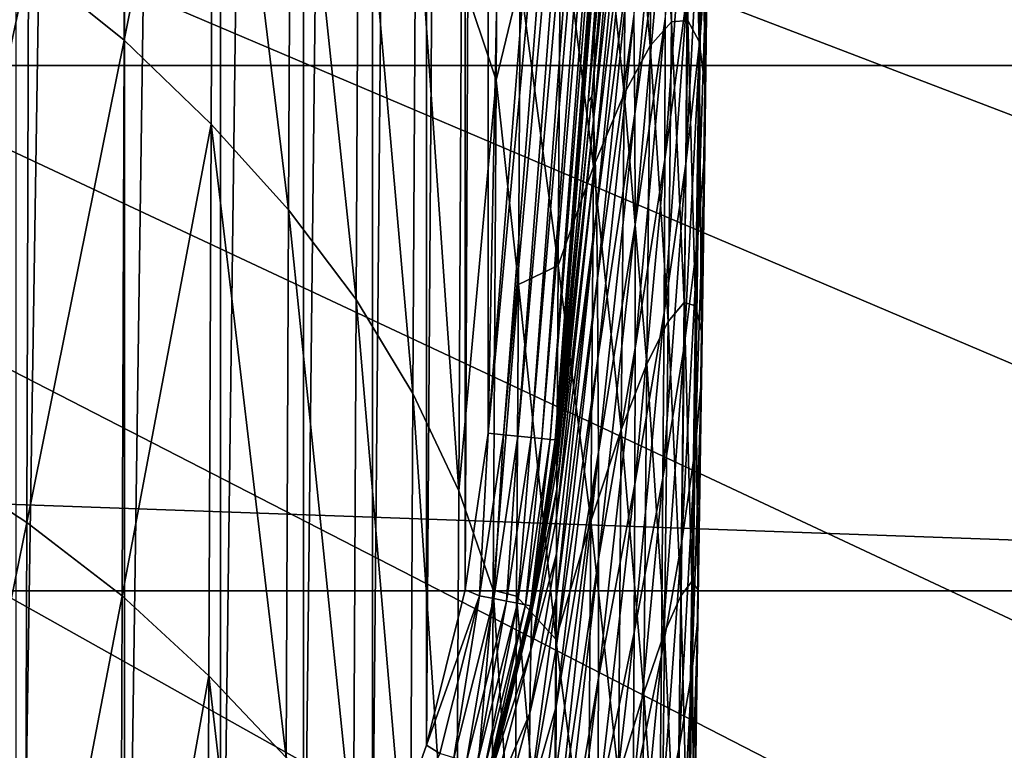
# Model space of a CAD drawing. Header units: metres. Extents: x -22 to 72, y -237 to 23.
# Tile 225 of 256: x 14.07 to 16.93, y -8.33 to -6.21. Entities that reach past the tile are written whole.
import ezdxf

# ---------------------------------------------------------------- set-up
doc = ezdxf.new("R2010")
doc.units = ezdxf.units.M
doc.layers.add('solid_509588_MEDIA_SW0001', color=7, linetype='CONTINUOUS')

msp = doc.modelspace()

# ---------------------------------------------------------------- linework, layer by layer
at = {"layer": 'solid_509588_MEDIA_SW0001'}
for points in [[(14.063028, 10.311828, 132.943756), (14.376868, 9.963041, 132.943756), (14.063032, -10.311823, 132.943756)], [(14.376868, 9.963041, 132.943756), (14.376872, -9.963037, 132.943756), (14.063032, -10.311823, 132.943756)], [(14.376868, 9.963041, 132.943756), (14.655862, 9.584217, 132.943756), (14.376872, -9.963037, 132.943756)], [(14.655862, 9.584217, 132.943756), (14.655866, -9.584211, 132.943756), (14.376872, -9.963037, 132.943756)], [(14.655862, 9.584217, 132.943756), (14.896885, 9.17904, 132.943756), (14.655866, -9.584211, 132.943756)], [(14.896885, 9.17904, 132.943756), (14.896888, -9.179035, 132.943756), (14.655866, -9.584211, 132.943756)], [(14.896885, 9.17904, 132.943756), (15.09676, 8.752755, 132.943756), (14.896888, -9.179035, 132.943756)], [(15.09676, 8.752755, 132.943756), (15.096762, -8.75275, 132.943756), (14.896888, -9.179035, 132.943756)], [(15.09676, 8.752755, 132.943756), (15.253252, 8.311133, 132.943756), (15.096762, -8.75275, 132.943756)], [(15.253252, 8.311133, 132.943756), (15.253253, -8.31113, 132.943756), (15.096762, -8.75275, 132.943756)], [(15.253252, 8.311133, 132.943756), (15.36519, 7.860181, 132.943756), (15.253253, -8.31113, 132.943756)], [(15.36519, 7.860181, 132.943756), (15.365191, -7.860179, 132.943756), (15.253253, -8.31113, 132.943756)], [(15.36519, 7.860181, 132.943756), (15.432474, 7.405864, 132.943756), (15.365191, -7.860179, 132.943756)], [(15.432474, 7.405864, 132.943756), (15.432474, -7.405864, 132.943756), (15.365191, -7.860179, 132.943756)], [(15.432474, 7.405864, 132.943756), (15.667136, 4.456782, 132.943756), (15.432474, -7.405864, 132.943756)], [(15.667136, 4.456782, 132.943756), (15.667665, -4.447898, 132.943756), (15.432474, -7.405864, 132.943756)], [(19.621035, -6.693768, 132.530869), (19.852415, -5.972702, 132.530869), (0, 0, 132.892746)], [(19.363476, -7.405902, 132.530869), (19.621035, -6.693768, 132.530869), (0, 0, 132.892746)], [(19.080078, -8.108154, 132.530869), (19.363476, -7.405902, 132.530869), (0, 0, 132.892746)], [(18.771223, -8.799588, 132.530869), (19.080078, -8.108154, 132.530869), (0, 0, 132.892746)], [(18.437321, -9.47928, 132.530869), (18.771223, -8.799588, 132.530869), (0, 0, 132.892746)], [(18.078817, -10.146324, 132.530869), (18.437321, -9.47928, 132.530869), (0, 0, 132.892746)], [(17.696192, -10.79983, 132.530869), (18.078817, -10.146324, 132.530869), (0, 0, 132.892746)], [(17.289955, -11.438926, 132.530869), (17.696192, -10.79983, 132.530869), (0, 0, 132.892746)], [(16.860647, -12.062758, 132.530869), (17.289955, -11.438926, 132.530869), (0, 0, 132.892746)], [(16.408842, -12.670496, 132.530869), (16.860647, -12.062758, 132.530869), (0, 0, 132.892746)], [(15.935143, -13.261327, 132.530869), (16.408842, -12.670496, 132.530869), (0, 0, 132.892746)], [(15.440181, -13.834463, 132.530869), (15.935143, -13.261327, 132.530869), (0, 0, 132.892746)], [(14.924617, -14.38914, 132.530869), (15.440181, -13.834463, 132.530869), (0, 0, 132.892746)], [(14.389139, -14.924617, 132.530869), (14.924617, -14.38914, 132.530869), (0, 0, 132.892746)], [(13.834463, -15.440181, 132.530869), (14.389139, -14.924617, 132.530869), (0, 0, 132.892746)], [(15.706571, -4.450505, 132.947601), (15.432474, -7.405864, 132.943756), (15.667665, -4.447898, 132.943756)], [(15.706571, -4.450505, 132.947601), (15.47676, -7.41027, 132.948761), (15.432474, -7.405864, 132.943756)], [(15.744022, -4.452736, 132.958969), (15.47676, -7.41027, 132.948761), (15.706571, -4.450505, 132.947601)], [(15.744022, -4.452736, 132.958969), (15.518865, -7.414459, 132.963577), (15.47676, -7.41027, 132.948761)], [(15.778539, -4.454792, 132.977463), (15.518865, -7.414459, 132.963577), (15.744022, -4.452736, 132.958969)], [(15.778539, -4.454792, 132.977463), (15.556629, -7.418217, 132.987442), (15.518865, -7.414459, 132.963577)], [(15.808792, -4.456594, 133.002335), (15.556629, -7.418217, 132.987442), (15.778539, -4.454792, 132.977463)], [(15.808792, -4.456594, 133.002335), (15.588156, -7.421354, 133.019165), (15.556629, -7.418217, 132.987442)], [(15.833621, -4.458074, 133.032639), (15.588156, -7.421354, 133.019165), (15.808792, -4.456594, 133.002335)], [(15.833621, -4.458074, 133.032639), (15.61186, -7.423712, 133.057129), (15.588156, -7.421354, 133.019165)], [(15.85207, -4.459172, 133.067215), (15.61186, -7.423712, 133.057129), (15.833621, -4.458074, 133.032639)], [(15.85207, -4.459172, 133.067215), (15.626551, -7.425174, 133.099472), (15.61186, -7.423712, 133.057129)], [(15.863431, -4.459849, 133.104736), (15.626551, -7.425174, 133.099472), (15.85207, -4.459172, 133.067215)], [(15.863431, -4.459849, 133.104736), (15.867268, -4.460078, 133.143753), (15.626551, -7.425174, 133.099472)], [(15.626551, -7.425174, 133.099472), (15.867268, -4.460078, 133.143753), (15.631492, -7.425665, 133.143753)], [(15.867268, -4.460078, 133.143753), (15.631492, -7.425665, 245.443756), (15.631492, -7.425665, 133.143753)], [(15.722625, -6.444323, 245.443756), (15.631492, -7.425665, 245.443756), (15.867268, -4.460078, 133.143753)], [(15.804584, -5.410576, 245.443756), (15.722625, -6.444323, 245.443756), (15.867268, -4.460078, 133.143753)], [(14.098701, -6.041943, 279.867126), (14.376663, -6.265029, 279.714386), (14.382523, -4.714782, 278.411652)], [(14.382523, -4.714782, 278.411652), (14.376663, -6.265029, 279.714386), (14.635413, -4.969091, 278.263336)], [(21.588493, -6.339161), (-21.588493, -6.339161), (-21.985802, -4.782722)], [(21.985802, -4.782722), (21.588493, -6.339161), (-21.985802, -4.782722)], [(14.376663, -6.265029, 279.714386), (14.628847, -6.508629, 279.550934), (14.635413, -4.969091, 278.263336)], [(14.635413, -4.969091, 278.263336), (14.628847, -6.508629, 279.550934), (14.853539, -6.757738, 279.366028)], [(14.635413, -4.969091, 278.263336), (14.853539, -6.757738, 279.366028), (14.860718, -5.229232, 278.09314)], [(15.355308, -6.079644, 277.500336), (15.455673, -6.381031, 277.27832), (15.464302, -4.960154, 275.997314)], [(15.525389, -6.092413, 276.532013), (15.464302, -4.960154, 275.997314), (15.455673, -6.381031, 277.27832)], [(14.860718, -5.229232, 278.09314), (14.853539, -6.757738, 279.366028), (15.049065, -7.018211, 279.165924)], [(14.860718, -5.229232, 278.09314), (15.049065, -7.018211, 279.165924), (15.056748, -5.501207, 277.907959)], [(16.047707, -6.256542, 259.859894), (16.075788, -5.357374, 260.506622), (16.068722, -5.952983, 261.546997)], [(16.047707, -6.256542, 259.859894), (16.053312, -5.711526, 258.832367), (16.075788, -5.357374, 260.506622)], [(15.902169, -6.282031, 271.216522), (15.911081, -5.393794, 270.218872), (15.835016, -5.479628, 271.886078)], [(15.96396, -6.212023, 269.520844), (15.911081, -5.393794, 270.218872), (15.902169, -6.282031, 271.216522)], [(15.96396, -6.212023, 269.520844), (15.973424, -5.376072, 268.512024), (15.911081, -5.393794, 270.218872)], [(16.011681, -6.208397, 267.793152), (15.973424, -5.376072, 268.512024), (15.96396, -6.212023, 269.520844)], [(16.011681, -6.208397, 267.793152), (16.021441, -5.424213, 266.775818), (15.973424, -5.376072, 268.512024)], [(15.819552, -5.406335, 246.425232), (15.722625, -6.444323, 245.443756), (15.804584, -5.410576, 245.443756)], [(15.732798, -6.428879, 246.373383), (15.722625, -6.444323, 245.443756), (15.819552, -5.406335, 246.425232)], [(15.732798, -6.428879, 246.373383), (15.819552, -5.406335, 246.425232), (15.829941, -5.477974, 247.409271)], [(16.044483, -6.269628, 266.046692), (16.021441, -5.424213, 266.775818), (16.011681, -6.208397, 267.793152)], [(16.044483, -6.269628, 266.046692), (16.054178, -5.536807, 265.024445), (16.021441, -5.424213, 266.775818)], [(15.738302, -6.497271, 247.307526), (15.732798, -6.428879, 246.373383), (15.829941, -5.477974, 247.409271)], [(15.738302, -6.497271, 247.307526), (15.829941, -5.477974, 247.409271), (15.838596, -5.593984, 248.394638)], [(15.826787, -6.420814, 272.870789), (15.835016, -5.479628, 271.886078), (15.74544, -5.636814, 273.507751)], [(15.902169, -6.282031, 271.216522), (15.835016, -5.479628, 271.886078), (15.826787, -6.420814, 272.870789)], [(15.056748, -5.501207, 277.907959), (15.049065, -7.018211, 279.165924), (15.213944, -7.290561, 278.953003)], [(15.056748, -5.501207, 277.907959), (15.213944, -7.290561, 278.953003), (15.222021, -5.785517, 277.710297)], [(15.857661, -6.479167, 252.324432), (15.855051, -6.19696, 251.346222), (15.94354, -5.501755, 252.67804)], [(15.857661, -6.479167, 252.324432), (15.94354, -5.501755, 252.67804), (15.945691, -5.833257, 253.692932)], [(16.061207, -6.394904, 264.297943), (16.054178, -5.536807, 265.024445), (16.044483, -6.269628, 266.046692)], [(16.061207, -6.394904, 264.297943), (16.070404, -5.713129, 263.275116), (16.054178, -5.536807, 265.024445)], [(15.742818, -6.608583, 248.244934), (15.738302, -6.497271, 247.307526), (15.838596, -5.593984, 248.394638)], [(15.742818, -6.608583, 248.244934), (15.838596, -5.593984, 248.394638), (15.845608, -5.753237, 249.380081)], [(15.737889, -6.63178, 274.478729), (15.74544, -5.636814, 273.507751), (15.642178, -5.869709, 275.082733)], [(15.826787, -6.420814, 272.870789), (15.74544, -5.636814, 273.507751), (15.737889, -6.63178, 274.478729)], [(15.9453, -6.611742, 255.696777), (16.012508, -5.671429, 256.200104), (16.010038, -6.129503, 257.223572)], [(15.9453, -6.611742, 255.696777), (15.946239, -6.203639, 254.69957), (16.012508, -5.671429, 256.200104)], [(16.006096, -6.624196, 258.232971), (16.053312, -5.711526, 258.832367), (16.047707, -6.256542, 259.859894)], [(16.006096, -6.624196, 258.232971), (16.010038, -6.129503, 257.223572), (16.053312, -5.711526, 258.832367)], [(16.060467, -6.583973, 262.565491), (16.070404, -5.713129, 263.275116), (16.061207, -6.394904, 264.297943)], [(16.060467, -6.583973, 262.565491), (16.068722, -5.952983, 261.546997), (16.070404, -5.713129, 263.275116)], [(15.746394, -6.761712, 249.184326), (15.742818, -6.608583, 248.244934), (15.845608, -5.753237, 249.380081)], [(15.746394, -6.761712, 249.184326), (15.845608, -5.753237, 249.380081), (15.851063, -5.954606, 250.364365)], [(15.222021, -5.785517, 277.710297), (15.213944, -7.290561, 278.953003), (15.346945, -7.572376, 278.727661)], [(15.222021, -5.785517, 277.710297), (15.346945, -7.572376, 278.727661), (15.355308, -6.079644, 277.500336)], [(13.796816, -5.835866, 280.005188), (13.792571, -7.468374, 281.263123), (14.098701, -6.041943, 279.867126)], [(15.858983, -6.800094, 253.29776), (15.857661, -6.479167, 252.324432), (15.945691, -5.833257, 253.692932)], [(15.858983, -6.800094, 253.29776), (15.945691, -5.833257, 253.692932), (15.946239, -6.203639, 254.69957)], [(15.635178, -6.919465, 276.039795), (15.642178, -5.869709, 275.082733), (15.525389, -6.092413, 276.532013)], [(15.737889, -6.63178, 274.478729), (15.642178, -5.869709, 275.082733), (15.635178, -6.919465, 276.039795)], [(15.749084, -6.955551, 250.124405), (15.746394, -6.761712, 249.184326), (15.851063, -5.954606, 250.364365)], [(15.749084, -6.955551, 250.124405), (15.851063, -5.954606, 250.364365), (15.855051, -6.19696, 251.346222)], [(16.0408, -6.836983, 260.868835), (16.068722, -5.952983, 261.546997), (16.060467, -6.583973, 262.565491)], [(16.0408, -6.836983, 260.868835), (16.047707, -6.256542, 259.859894), (16.068722, -5.952983, 261.546997)], [(13.792571, -7.468374, 281.263123), (14.093621, -7.664558, 281.111816), (14.098701, -6.041943, 279.867126)], [(14.098701, -6.041943, 279.867126), (14.093621, -7.664558, 281.111816), (14.376663, -6.265029, 279.714386)], [(15.355308, -6.079644, 277.500336), (15.346945, -7.572376, 278.727661), (15.455673, -6.381031, 277.27832)], [(15.520023, -6.974245, 277.294708), (15.525389, -6.092413, 276.532013), (15.455673, -6.381031, 277.27832)], [(15.635178, -6.919465, 276.039795), (15.525389, -6.092413, 276.532013), (15.520023, -6.974245, 277.294708)], [(15.942996, -7.056403, 256.68335), (16.010038, -6.129503, 257.223572), (16.006096, -6.624196, 258.232971)], [(15.942996, -7.056403, 256.68335), (15.9453, -6.611742, 255.696777), (16.010038, -6.129503, 257.223572)], [(15.750936, -7.188995, 251.063919), (15.749084, -6.955551, 250.124405), (15.855051, -6.19696, 251.346222)], [(15.750936, -7.188995, 251.063919), (15.855051, -6.19696, 251.346222), (15.857661, -6.479167, 252.324432)], [(15.859105, -7.158605, 254.264923), (15.858983, -6.800094, 253.29776), (15.946239, -6.203639, 254.69957)], [(15.859105, -7.158605, 254.264923), (15.946239, -6.203639, 254.69957), (15.9453, -6.611742, 255.696777)], [(15.954198, -7.081763, 270.496063), (15.96396, -6.212023, 269.520844), (15.902169, -6.282031, 271.216522)], [(16.001448, -7.026461, 268.779114), (15.96396, -6.212023, 269.520844), (15.954198, -7.081763, 270.496063)], [(16.001448, -7.026461, 268.779114), (16.011681, -6.208397, 267.793152), (15.96396, -6.212023, 269.520844)], [(16.034122, -7.036427, 267.040192), (16.011681, -6.208397, 267.793152), (16.001448, -7.026461, 268.779114)], [(16.034122, -7.036427, 267.040192), (16.044483, -6.269628, 266.046692), (16.011681, -6.208397, 267.793152)], [(14.093621, -7.664558, 281.111816), (14.370809, -7.87702, 280.94519), (14.376663, -6.265029, 279.714386)], [(14.376663, -6.265029, 279.714386), (14.370809, -7.87702, 280.94519), (14.628847, -6.508629, 279.550934)], [(15.893107, -7.203987, 272.178619), (15.902169, -6.282031, 271.216522), (15.826787, -6.420814, 272.870789)], [(15.954198, -7.081763, 270.496063), (15.902169, -6.282031, 271.216522), (15.893107, -7.203987, 272.178619)], [(16.000822, -7.154317, 259.227234), (16.047707, -6.256542, 259.859894), (16.0408, -6.836983, 260.868835)], [(16.000822, -7.154317, 259.227234), (16.006096, -6.624196, 258.232971), (16.047707, -6.256542, 259.859894)], [(16.051149, -7.110753, 265.294861), (16.044483, -6.269628, 266.046692), (16.034122, -7.036427, 267.040192)], [(16.051149, -7.110753, 265.294861), (16.061207, -6.394904, 264.297943), (16.044483, -6.269628, 266.046692)], [(21.08136, -7.862974), (-21.08136, -7.862974), (-21.588493, -6.339161)], [(21.588493, -6.339161), (21.08136, -7.862974), (-21.588493, -6.339161)], [(15.346945, -7.572376, 278.727661), (15.447124, -7.861203, 278.490265), (15.455673, -6.381031, 277.27832)], [(15.520023, -6.974245, 277.294708), (15.455673, -6.381031, 277.27832), (15.447124, -7.861203, 278.490265)], [(16.051186, -7.24912, 263.561127), (16.061207, -6.394904, 264.297943), (16.051149, -7.110753, 265.294861)], [(16.051186, -7.24912, 263.561127), (16.060467, -6.583973, 262.565491), (16.061207, -6.394904, 264.297943)], [(15.818517, -7.395683, 273.818359), (15.826787, -6.420814, 272.870789), (15.737889, -6.63178, 274.478729)], [(15.893107, -7.203987, 272.178619), (15.826787, -6.420814, 272.870789), (15.818517, -7.395683, 273.818359)], [(15.631393, -7.460263, 246.564957), (15.732798, -6.428879, 246.373383), (15.738302, -6.497271, 247.307526)], [(15.631393, -7.460263, 246.564957), (15.631467, -7.434186, 245.997375), (15.732798, -6.428879, 246.373383)], [(15.631467, -7.434186, 245.997375), (15.631492, -7.425665, 245.443756), (15.732798, -6.428879, 246.373383)], [(15.732798, -6.428879, 246.373383), (15.631492, -7.425665, 245.443756), (15.722625, -6.444323, 245.443756)], [(15.752001, -7.460939, 252.001587), (15.750936, -7.188995, 251.063919), (15.857661, -6.479167, 252.324432)], [(15.752001, -7.460939, 252.001587), (15.857661, -6.479167, 252.324432), (15.858983, -6.800094, 253.29776)], [(14.370809, -7.87702, 280.94519), (14.6223, -8.109147, 280.766724), (14.628847, -6.508629, 279.550934)], [(14.628847, -6.508629, 279.550934), (14.6223, -8.109147, 280.766724), (14.846395, -8.346481, 280.56723)], [(14.628847, -6.508629, 279.550934), (14.846395, -8.346481, 280.56723), (14.853539, -6.757738, 279.366028)], [(15.631091, -7.568131, 247.740997), (15.738302, -6.497271, 247.307526), (15.742818, -6.608583, 248.244934)], [(15.631091, -7.568131, 247.740997), (15.631269, -7.504659, 247.146194), (15.738302, -6.497271, 247.307526)], [(15.631269, -7.504659, 247.146194), (15.631393, -7.460263, 246.564957), (15.738302, -6.497271, 247.307526)], [(16.032745, -7.451636, 261.858185), (16.060467, -6.583973, 262.565491), (16.051186, -7.24912, 263.561127)], [(16.032745, -7.451636, 261.858185), (16.0408, -6.836983, 260.868835), (16.060467, -6.583973, 262.565491)], [(15.630861, -7.651476, 248.349442), (15.742818, -6.608583, 248.244934), (15.746394, -6.761712, 249.184326)], [(15.630861, -7.651476, 248.349442), (15.631091, -7.568131, 247.740997), (15.742818, -6.608583, 248.244934)], [(15.858115, -7.553561, 255.224701), (15.9453, -6.611742, 255.696777), (15.942996, -7.056403, 256.68335)], [(15.858115, -7.553561, 255.224701), (15.859105, -7.158605, 254.264923), (15.9453, -6.611742, 255.696777)], [(15.939445, -7.536455, 257.658081), (16.006096, -6.624196, 258.232971), (16.000822, -7.154317, 259.227234)], [(15.939445, -7.536455, 257.658081), (15.942996, -7.056403, 256.68335), (16.006096, -6.624196, 258.232971)], [(15.73037, -7.660435, 275.411133), (15.737889, -6.63178, 274.478729), (15.635178, -6.919465, 276.039795)], [(15.818517, -7.395683, 273.818359), (15.737889, -6.63178, 274.478729), (15.73037, -7.660435, 275.411133)], [(14.853539, -6.757738, 279.366028), (14.846395, -8.346481, 280.56723), (15.041436, -8.594684, 280.352356)], [(14.853539, -6.757738, 279.366028), (15.041436, -8.594684, 280.352356), (15.049065, -7.018211, 279.165924)], [(15.630235, -7.880839, 249.606216), (15.746394, -6.761712, 249.184326), (15.749084, -6.955551, 250.124405)], [(15.630235, -7.880839, 249.606216), (15.630575, -7.755443, 248.971191), (15.746394, -6.761712, 249.184326)], [(15.630575, -7.755443, 248.971191), (15.630861, -7.651476, 248.349442), (15.746394, -6.761712, 249.184326)], [(15.752331, -7.770274, 252.936127), (15.752001, -7.460939, 252.001587), (15.858983, -6.800094, 253.29776)], [(15.752331, -7.770274, 252.936127), (15.858983, -6.800094, 253.29776), (15.859105, -7.158605, 254.264923)], [(15.994357, -7.718677, 260.20517), (16.0408, -6.836983, 260.868835), (16.032745, -7.451636, 261.858185)], [(15.994357, -7.718677, 260.20517), (16.000822, -7.154317, 259.227234), (16.0408, -6.836983, 260.868835)], [(15.628243, -8.002965, 276.957062), (15.635178, -6.919465, 276.039795), (15.520023, -6.974245, 277.294708)], [(15.73037, -7.660435, 275.411133), (15.635178, -6.919465, 276.039795), (15.628243, -8.002965, 276.957062)], [(15.629837, -8.028407, 250.25412), (15.749084, -6.955551, 250.124405), (15.750936, -7.188995, 251.063919)], [(15.629837, -8.028407, 250.25412), (15.630235, -7.880839, 249.606216), (15.749084, -6.955551, 250.124405)], [(15.514695, -7.878802, 278.031799), (15.520023, -6.974245, 277.294708), (15.447124, -7.861203, 278.490265)], [(15.628243, -8.002965, 276.957062), (15.520023, -6.974245, 277.294708), (15.514695, -7.878802, 278.031799)], [(15.049065, -7.018211, 279.165924), (15.041436, -8.594684, 280.352356), (15.205945, -8.854266, 280.124329)], [(15.049065, -7.018211, 279.165924), (15.205945, -8.854266, 280.124329), (15.213944, -7.290561, 278.953003)], [(15.990875, -7.877157, 269.733002), (16.001448, -7.026461, 268.779114), (15.954198, -7.081763, 270.496063)], [(16.023243, -7.835957, 268.004059), (16.001448, -7.026461, 268.779114), (15.990875, -7.877157, 269.733002)], [(16.023243, -7.835957, 268.004059), (16.034122, -7.036427, 267.040192), (16.001448, -7.026461, 268.779114)], [(16.040388, -7.859434, 266.264923), (16.034122, -7.036427, 267.040192), (16.023243, -7.835957, 268.004059)], [(16.040388, -7.859434, 266.264923), (16.051149, -7.110753, 265.294861), (16.034122, -7.036427, 267.040192)], [(15.856103, -7.983825, 256.175873), (15.942996, -7.056403, 256.68335), (15.939445, -7.536455, 257.658081)], [(15.856103, -7.983825, 256.175873), (15.858115, -7.553561, 255.224701), (15.942996, -7.056403, 256.68335)], [(15.944258, -7.984054, 271.437012), (15.954198, -7.081763, 270.496063), (15.893107, -7.203987, 272.178619)], [(15.990875, -7.877157, 269.733002), (15.954198, -7.081763, 270.496063), (15.944258, -7.984054, 271.437012)], [(16.041033, -7.947191, 264.532928), (16.051149, -7.110753, 265.294861), (16.040388, -7.859434, 266.264923)], [(16.041033, -7.947191, 264.532928), (16.051186, -7.24912, 263.561127), (16.051149, -7.110753, 265.294861)], [(15.751976, -8.115892, 253.866272), (15.859105, -7.158605, 254.264923), (15.858115, -7.553561, 255.224701)], [(15.751976, -8.115892, 253.866272), (15.752331, -7.770274, 252.936127), (15.859105, -7.158605, 254.264923)], [(15.934764, -8.050731, 258.619812), (16.000822, -7.154317, 259.227234), (15.994357, -7.718677, 260.20517)], [(15.934764, -8.050731, 258.619812), (15.939445, -7.536455, 257.658081), (16.000822, -7.154317, 259.227234)], [(15.629382, -8.198941, 250.914719), (15.750936, -7.188995, 251.063919), (15.752001, -7.460939, 252.001587)], [(15.629382, -8.198941, 250.914719), (15.629837, -8.028407, 250.25412), (15.750936, -7.188995, 251.063919)], [(15.883995, -8.158442, 273.104553), (15.893107, -7.203987, 272.178619), (15.818517, -7.395683, 273.818359)], [(15.944258, -7.984054, 271.437012), (15.893107, -7.203987, 272.178619), (15.883995, -8.158442, 273.104553)], [(16.023695, -8.099287, 262.826843), (16.051186, -7.24912, 263.561127), (16.041033, -7.947191, 264.532928)], [(16.023695, -8.099287, 262.826843), (16.032745, -7.451636, 261.858185), (16.051186, -7.24912, 263.561127)], [(15.213944, -7.290561, 278.953003), (15.205945, -8.854266, 280.124329), (15.338685, -9.122928, 279.88382)], [(15.213944, -7.290561, 278.953003), (15.338685, -9.122928, 279.88382), (15.346945, -7.572376, 278.727661)], [(15.810287, -8.40304, 274.728119), (15.818517, -7.395683, 273.818359), (15.73037, -7.660435, 275.411133)], [(15.883995, -8.158442, 273.104553), (15.818517, -7.395683, 273.818359), (15.810287, -8.40304, 274.728119)], [(15.407182, -7.877219, 132.948761), (15.365191, -7.860179, 132.943756), (15.432474, -7.405864, 132.943756)], [(15.47676, -7.41027, 132.948761), (15.407182, -7.877219, 132.948761), (15.432474, -7.405864, 132.943756)], [(15.448679, -7.885487, 132.963577), (15.407182, -7.877219, 132.948761), (15.47676, -7.41027, 132.948761)], [(15.518865, -7.414459, 132.963577), (15.448679, -7.885487, 132.963577), (15.47676, -7.41027, 132.948761)], [(15.485899, -7.892902, 132.987442), (15.448679, -7.885487, 132.963577), (15.518865, -7.414459, 132.963577)], [(15.556629, -7.418217, 132.987442), (15.485899, -7.892902, 132.987442), (15.518865, -7.414459, 132.963577)], [(15.51697, -7.899093, 133.019165), (15.485899, -7.892902, 132.987442), (15.556629, -7.418217, 132.987442)], [(15.588156, -7.421354, 133.019165), (15.51697, -7.899093, 133.019165), (15.556629, -7.418217, 132.987442)], [(15.540332, -7.903748, 133.057129), (15.51697, -7.899093, 133.019165), (15.588156, -7.421354, 133.019165)], [(15.61186, -7.423712, 133.057129), (15.540332, -7.903748, 133.057129), (15.588156, -7.421354, 133.019165)], [(15.554811, -7.906632, 133.099472), (15.540332, -7.903748, 133.057129), (15.61186, -7.423712, 133.057129)], [(15.626551, -7.425174, 133.099472), (15.554811, -7.906632, 133.099472), (15.61186, -7.423712, 133.057129)], [(15.626551, -7.425174, 133.099472), (15.55968, -7.907602, 133.143753), (15.554811, -7.906632, 133.099472)], [(15.626551, -7.425174, 133.099472), (15.631492, -7.425665, 133.143753), (15.55968, -7.907602, 133.143753)], [(15.563816, -7.886609, 245.443756), (15.55968, -7.907602, 133.143753), (15.631492, -7.425665, 133.143753)], [(15.573098, -7.837661, 245.443756), (15.563816, -7.886609, 245.443756), (15.631492, -7.425665, 133.143753)], [(15.631492, -7.425665, 245.443756), (15.573098, -7.837661, 245.443756), (15.631492, -7.425665, 133.143753)], [(15.631467, -7.434186, 245.997375), (15.573098, -7.837661, 245.443756), (15.631492, -7.425665, 245.443756)], [(15.631467, -7.434186, 245.997375), (15.563816, -7.886609, 245.443756), (15.573098, -7.837661, 245.443756)], [(15.631393, -7.460263, 246.564957), (15.563816, -7.886609, 245.443756), (15.631467, -7.434186, 245.997375)], [(15.98684, -8.316078, 261.16568), (16.032745, -7.451636, 261.858185), (16.023695, -8.099287, 262.826843)], [(15.98684, -8.316078, 261.16568), (15.994357, -7.718677, 260.20517), (16.032745, -7.451636, 261.858185)], [(13.792571, -7.468374, 281.263123), (13.788308, -9.161889, 282.446136), (14.093621, -7.664558, 281.111816)], [(15.55949, -7.922758, 246.610199), (15.563816, -7.886609, 245.443756), (15.631393, -7.460263, 246.564957)], [(15.55949, -7.922758, 246.610199), (15.631393, -7.460263, 246.564957), (15.631269, -7.504659, 247.146194)], [(15.628298, -8.6119, 252.272263), (15.752001, -7.460939, 252.001587), (15.752331, -7.770274, 252.936127)], [(15.628298, -8.6119, 252.272263), (15.628869, -8.39319, 251.58757), (15.752001, -7.460939, 252.001587)], [(15.628869, -8.39319, 251.58757), (15.629382, -8.198941, 250.914719), (15.752001, -7.460939, 252.001587)], [(15.55949, -7.922758, 246.610199), (15.631269, -7.504659, 247.146194), (15.631091, -7.568131, 247.740997)], [(15.853157, -8.448256, 257.117157), (15.939445, -7.536455, 257.658081), (15.934764, -8.050731, 258.619812)], [(15.853157, -8.448256, 257.117157), (15.856103, -7.983825, 256.175873), (15.939445, -7.536455, 257.658081)], [(15.556172, -8.034313, 247.787491), (15.631091, -7.568131, 247.740997), (15.630861, -7.651476, 248.349442)], [(15.556172, -8.034313, 247.787491), (15.55949, -7.922758, 246.610199), (15.631091, -7.568131, 247.740997)], [(15.750987, -8.496686, 254.790726), (15.858115, -7.553561, 255.224701), (15.856103, -7.983825, 256.175873)], [(15.750987, -8.496686, 254.790726), (15.751976, -8.115892, 253.866272), (15.858115, -7.553561, 255.224701)], [(15.346945, -7.572376, 278.727661), (15.338685, -9.122928, 279.88382), (15.447124, -7.861203, 278.490265)], [(15.556172, -8.034313, 247.787491), (15.630861, -7.651476, 248.349442), (15.630575, -7.755443, 248.971191)], [(13.788308, -9.161889, 282.446136), (14.088536, -9.347514, 282.28186), (14.093621, -7.664558, 281.111816)], [(14.093621, -7.664558, 281.111816), (14.088536, -9.347514, 282.28186), (14.370809, -7.87702, 280.94519)], [(15.722941, -8.721617, 276.304291), (15.73037, -7.660435, 275.411133), (15.628243, -8.002965, 276.957062)], [(15.810287, -8.40304, 274.728119), (15.73037, -7.660435, 275.411133), (15.722941, -8.721617, 276.304291)], [(15.929073, -8.598059, 259.567322), (15.994357, -7.718677, 260.20517), (15.98684, -8.316078, 261.16568)], [(15.929073, -8.598059, 259.567322), (15.934764, -8.050731, 258.619812), (15.994357, -7.718677, 260.20517)], [(15.553405, -8.218266, 248.972458), (15.630575, -7.755443, 248.971191), (15.630235, -7.880839, 249.606216)], [(15.553405, -8.218266, 248.972458), (15.556172, -8.034313, 247.787491), (15.630575, -7.755443, 248.971191)], [(15.627667, -8.855893, 252.968521), (15.752331, -7.770274, 252.936127), (15.751976, -8.115892, 253.866272)], [(15.627667, -8.855893, 252.968521), (15.628298, -8.6119, 252.272263), (15.752331, -7.770274, 252.936127)], [(16.011993, -8.666964, 268.9375), (16.023243, -7.835957, 268.004059), (15.990875, -7.877157, 269.733002)], [(16.029081, -8.639697, 267.207245), (16.023243, -7.835957, 268.004059), (16.011993, -8.666964, 268.9375)], [(16.029081, -8.639697, 267.207245), (16.040388, -7.859434, 266.264923), (16.023243, -7.835957, 268.004059)], [(20.466829, -9.346505), (-20.466829, -9.346505), (-21.08136, -7.862974)], [(21.08136, -7.862974), (20.466829, -9.346505), (-21.08136, -7.862974)], [(14.088536, -9.347514, 282.28186), (14.364963, -9.548638, 282.101501), (14.370809, -7.87702, 280.94519)], [(14.370809, -7.87702, 280.94519), (14.364963, -9.548638, 282.101501), (14.6223, -8.109147, 280.766724)], [(15.407182, -7.877219, 132.948761), (15.253253, -8.31113, 132.943756), (15.365191, -7.860179, 132.943756)], [(15.407182, -7.877219, 132.948761), (15.292484, -8.335178, 132.948761), (15.253253, -8.31113, 132.943756)], [(15.332979, -8.347446, 132.963577), (15.292484, -8.335178, 132.948761), (15.407182, -7.877219, 132.948761)], [(15.448679, -7.885487, 132.963577), (15.332979, -8.347446, 132.963577), (15.407182, -7.877219, 132.948761)], [(15.338685, -9.122928, 279.88382), (15.438704, -9.398326, 279.631317), (15.447124, -7.861203, 278.490265)], [(15.509419, -8.805523, 278.742706), (15.447124, -7.861203, 278.490265), (15.438704, -9.398326, 279.631317)], [(15.509419, -8.805523, 278.742706), (15.514695, -7.878802, 278.031799), (15.447124, -7.861203, 278.490265)], [(15.621422, -9.119085, 277.833801), (15.514695, -7.878802, 278.031799), (15.509419, -8.805523, 278.742706)], [(15.621422, -9.119085, 277.833801), (15.628243, -8.002965, 276.957062), (15.514695, -7.878802, 278.031799)], [(15.551148, -8.472039, 250.161987), (15.630235, -7.880839, 249.606216), (15.629837, -8.028407, 250.25412)], [(15.551148, -8.472039, 250.161987), (15.553405, -8.218266, 248.972458), (15.630235, -7.880839, 249.606216)], [(15.980101, -8.759235, 270.654053), (15.990875, -7.877157, 269.733002), (15.944258, -7.984054, 271.437012)], [(16.011993, -8.666964, 268.9375), (15.990875, -7.877157, 269.733002), (15.980101, -8.759235, 270.654053)], [(16.030167, -8.676947, 265.479919), (16.040388, -7.859434, 266.264923), (16.029081, -8.639697, 267.207245)], [(16.030167, -8.676947, 265.479919), (16.041033, -7.947191, 264.532928), (16.040388, -7.859434, 266.264923)], [(15.3693, -8.358449, 132.987442), (15.332979, -8.347446, 132.963577), (15.448679, -7.885487, 132.963577)], [(15.485899, -7.892902, 132.987442), (15.3693, -8.358449, 132.987442), (15.448679, -7.885487, 132.963577)], [(15.399622, -8.367635, 133.019165), (15.3693, -8.358449, 132.987442), (15.485899, -7.892902, 132.987442)], [(15.51697, -7.899093, 133.019165), (15.399622, -8.367635, 133.019165), (15.485899, -7.892902, 132.987442)], [(15.42242, -8.374541, 133.057129), (15.399622, -8.367635, 133.019165), (15.51697, -7.899093, 133.019165)], [(15.540332, -7.903748, 133.057129), (15.42242, -8.374541, 133.057129), (15.51697, -7.899093, 133.019165)], [(15.436549, -8.378821, 133.099472), (15.42242, -8.374541, 133.057129), (15.540332, -7.903748, 133.057129)], [(15.554811, -7.906632, 133.099472), (15.436549, -8.378821, 133.099472), (15.540332, -7.903748, 133.057129)], [(15.554811, -7.906632, 133.099472), (15.4413, -8.380261, 133.143753), (15.436549, -8.378821, 133.099472)], [(15.554811, -7.906632, 133.099472), (15.55968, -7.907602, 133.143753), (15.4413, -8.380261, 133.143753)], [(15.449656, -8.352387, 245.443756), (15.4413, -8.380261, 133.143753), (15.55968, -7.907602, 133.143753)], [(15.479628, -8.247124, 245.443756), (15.449656, -8.352387, 245.443756), (15.55968, -7.907602, 133.143753)], [(15.563816, -7.886609, 245.443756), (15.479628, -8.247124, 245.443756), (15.55968, -7.907602, 133.143753)], [(15.55949, -7.922758, 246.610199), (15.479628, -8.247124, 245.443756), (15.563816, -7.886609, 245.443756)], [(15.442081, -8.385423, 246.588333), (15.449656, -8.352387, 245.443756), (15.55949, -7.922758, 246.610199)], [(15.442081, -8.385423, 246.588333), (15.55949, -7.922758, 246.610199), (15.556172, -8.034313, 247.787491)], [(15.55949, -7.922758, 246.610199), (15.449656, -8.352387, 245.443756), (15.479628, -8.247124, 245.443756)], [(16.013802, -8.778713, 263.773773), (16.041033, -7.947191, 264.532928), (16.030167, -8.676947, 265.479919)], [(16.013802, -8.778713, 263.773773), (16.023695, -8.099287, 262.826843), (16.041033, -7.947191, 264.532928)], [(15.749414, -8.911544, 255.708252), (15.856103, -7.983825, 256.175873), (15.853157, -8.448256, 257.117157)], [(15.749414, -8.911544, 255.708252), (15.750987, -8.496686, 254.790726), (15.856103, -7.983825, 256.175873)], [(15.934258, -8.917655, 272.342957), (15.944258, -7.984054, 271.437012), (15.883995, -8.158442, 273.104553)], [(15.980101, -8.759235, 270.654053), (15.944258, -7.984054, 271.437012), (15.934258, -8.917655, 272.342957)], [(15.722941, -8.721617, 276.304291), (15.628243, -8.002965, 276.957062), (15.621422, -9.119085, 277.833801)], [(15.436504, -8.49302, 247.744431), (15.556172, -8.034313, 247.787491), (15.553405, -8.218266, 248.972458)], [(15.436504, -8.49302, 247.744431), (15.442081, -8.385423, 246.588333), (15.556172, -8.034313, 247.787491)], [(15.551148, -8.472039, 250.161987), (15.629837, -8.028407, 250.25412), (15.629382, -8.198941, 250.914719)], [(15.849367, -8.945709, 258.047333), (15.934764, -8.050731, 258.619812), (15.929073, -8.598059, 259.567322)], [(15.849367, -8.945709, 258.047333), (15.853157, -8.448256, 257.117157), (15.934764, -8.050731, 258.619812)], [(14.364963, -9.548638, 282.101501), (14.615779, -9.768501, 281.908325), (14.6223, -8.109147, 280.766724)], [(14.6223, -8.109147, 280.766724), (14.615779, -9.768501, 281.908325), (14.839301, -9.993286, 281.694489)], [(14.6223, -8.109147, 280.766724), (14.839301, -9.993286, 281.694489), (14.846395, -8.346481, 280.56723)], [(15.978413, -8.945322, 262.107605), (16.023695, -8.099287, 262.826843), (16.013802, -8.778713, 263.773773)], [(15.978413, -8.945322, 262.107605), (15.98684, -8.316078, 261.16568), (16.023695, -8.099287, 262.826843)], [(15.626978, -9.125772, 253.675461), (15.751976, -8.115892, 253.866272), (15.750987, -8.496686, 254.790726)], [(15.626978, -9.125772, 253.675461), (15.627667, -8.855893, 252.968521), (15.751976, -8.115892, 253.866272)], [(15.874932, -9.144173, 273.993652), (15.883995, -8.158442, 273.104553), (15.810287, -8.40304, 274.728119)], [(15.934258, -8.917655, 272.342957), (15.883995, -8.158442, 273.104553), (15.874932, -9.144173, 273.993652)], [(15.432261, -8.671872, 248.90889), (15.553405, -8.218266, 248.972458), (15.551148, -8.472039, 250.161987)], [(15.432261, -8.671872, 248.90889), (15.436504, -8.49302, 247.744431), (15.553405, -8.218266, 248.972458)], [(15.549364, -8.793061, 251.352921), (15.629382, -8.198941, 250.914719), (15.628869, -8.39319, 251.58757)], [(15.549364, -8.793061, 251.352921), (15.551148, -8.472039, 250.161987), (15.629382, -8.198941, 250.914719)], [(15.292484, -8.335178, 132.948761), (15.096762, -8.75275, 132.943756), (15.253253, -8.31113, 132.943756)], [(15.922492, -9.177266, 260.49942), (15.98684, -8.316078, 261.16568), (15.978413, -8.945322, 262.107605)], [(15.922492, -9.177266, 260.49942), (15.929073, -8.598059, 259.567322), (15.98684, -8.316078, 261.16568)]]:
    msp.add_3dface(points, dxfattribs=at)

doc.saveas('drawing.dxf')
